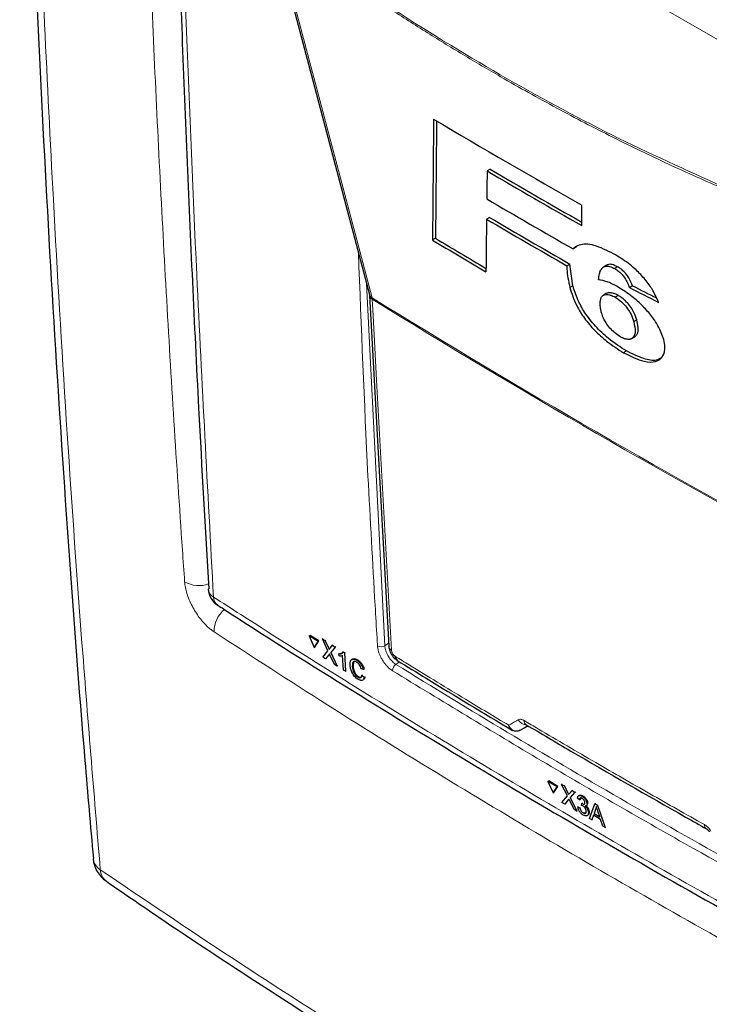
# Paper-space layout 'Blatt2' of a CAD drawing. Header units: millimetres. Extents: x 5 to 418, y 2 to 292.
# Tile 4 of 84: x 78 to 105, y 133 to 171. Entities that reach past the tile are written whole.
import ezdxf

# ---------------------------------------------------------------- set-up
doc = ezdxf.new("R2010")
doc.units = ezdxf.units.MM

psp = doc.layouts.new('Blatt2')

# ---------------------------------------------------------------- linework, layer by layer
at = {"color": 7, "linetype": 'Continuous', "lineweight": 25}
for p, q in [((87.515, 174.888), (91.32, 160.494)), ((96.04, 165.386), (95.923, 165.318)), ((99.628, 163.181), (99.626, 163.981)), ((96.016, 163.505), (95.899, 163.437)), ((93.906, 162.687), (93.789, 162.62)), ((99.403, 162.337), (99.286, 162.27)), ((99.041, 161.612), (99.158, 161.679)), ((99.278, 160.83), (99.158, 161.679)), ((100.593, 161.633), (100.476, 161.565)), ((100.63, 161.652), (100.513, 161.584)), ((101.024, 161.571), (100.907, 161.503)), ((99.278, 160.83), (99.16, 160.763)), ((100.583, 160.529), (100.467, 160.461)), ((101.602, 160.83), (101.484, 160.762)), ((91.325, 160.456), (92.078, 146.742)), ((101.046, 160.45), (100.929, 160.383)), ((101.773, 159.493), (101.656, 159.425)), ((101.576, 158.768), (101.693, 158.835)), ((101.584, 158.772), (101.576, 158.768)), ((101.701, 158.84), (101.584, 158.772)), ((101.373, 158.281), (101.255, 158.214)), ((85.024, 148.977), (85.024, 148.966)), ((88.971, 147.144), (89, 147.162)), ((88.971, 147.144), (89.165, 146.689)), ((89.316, 146.929), (88.971, 147.144)), ((89.345, 146.946), (89, 147.162)), ((89.165, 146.689), (89.316, 146.929)), ((89.165, 146.689), (89.194, 146.707)), ((89.194, 146.707), (89.345, 146.946)), ((89.316, 146.929), (89.345, 146.946)), ((89.483, 147.021), (89.512, 147.039)), ((89.702, 146.562), (89.483, 147.021)), ((89.483, 147.021), (89.589, 146.955)), ((89.512, 147.039), (89.517, 147.036)), ((89.589, 146.955), (89.618, 146.973)), ((89.589, 146.955), (89.709, 146.703)), ((89.782, 146.657), (89.88, 146.773)), ((89.987, 146.706), (89.809, 146.494)), ((89.88, 146.773), (89.908, 146.791)), ((89.88, 146.773), (89.987, 146.706)), ((89.987, 146.706), (90.015, 146.723)), ((89.495, 146.316), (89.702, 146.562)), ((89.603, 146.249), (89.495, 146.316)), ((89.735, 146.406), (89.603, 146.249)), ((89.958, 146.027), (89.79, 146.378)), ((89.809, 146.494), (89.838, 146.511)), ((89.809, 146.494), (90.064, 145.961)), ((90.131, 146.442), (90.159, 146.459)), ((90.136, 146.356), (90.131, 146.442)), ((90.16, 146.46), (90.251, 146.476)), ((90.308, 145.808), (90.274, 146.373)), ((90.292, 146.515), (90.32, 146.532)), ((90.292, 146.515), (90.344, 146.483)), ((90.344, 146.483), (90.372, 146.5)), ((90.344, 146.483), (90.388, 145.758)), ((89.603, 146.249), (89.632, 146.266)), ((90.064, 145.961), (89.958, 146.027)), ((90.064, 145.961), (90.092, 145.978)), ((90.654, 145.946), (90.682, 145.963)), ((90.704, 146.117), (90.683, 145.964)), ((90.831, 146.188), (90.86, 146.205)), ((90.388, 145.758), (90.308, 145.808)), ((90.388, 145.758), (90.416, 145.775)), ((90.865, 145.531), (90.894, 145.549)), ((91.085, 145.826), (90.998, 145.859)), ((91.029, 145.603), (91.058, 145.621)), ((91.029, 145.603), (91.119, 145.525)), ((91.085, 145.826), (91.114, 145.844)), ((91.119, 145.525), (91.148, 145.542)), ((97.19, 143.444), (97.524, 143.627)), ((97.451, 143.67), (97.451, 143.669)), ((97.19, 143.444), (97.182, 143.439)), ((98.303, 141.45), (98.332, 141.469)), ((98.661, 141.242), (98.303, 141.45)), ((98.303, 141.45), (98.503, 141)), ((98.689, 141.26), (98.332, 141.469)), ((98.835, 141.338), (98.863, 141.357)), ((99.061, 140.883), (98.835, 141.338)), ((98.835, 141.338), (98.945, 141.274)), ((98.945, 141.274), (98.973, 141.292)), ((98.945, 141.274), (99.069, 141.025)), ((98.503, 141), (98.661, 141.242)), ((98.503, 141), (98.531, 141.018)), ((98.531, 141.018), (98.689, 141.26)), ((98.661, 141.242), (98.689, 141.26)), ((99.145, 140.98), (99.246, 141.098)), ((99.358, 141.033), (99.172, 140.818)), ((99.246, 141.098), (99.274, 141.116)), ((99.246, 141.098), (99.358, 141.033)), ((99.358, 141.033), (99.385, 141.051)), ((99.528, 140.908), (99.497, 140.888)), ((99.634, 140.872), (99.662, 140.89)), ((98.845, 140.633), (99.061, 140.883)), ((98.956, 140.568), (98.845, 140.633)), ((99.095, 140.728), (98.956, 140.568)), ((98.956, 140.568), (98.984, 140.586)), ((99.324, 140.353), (99.151, 140.701)), ((99.172, 140.818), (99.199, 140.835)), ((99.172, 140.818), (99.434, 140.289)), ((99.54, 140.739), (99.456, 140.797)), ((99.54, 140.739), (99.568, 140.757)), ((99.617, 140.515), (99.62, 140.593)), ((99.62, 140.593), (99.647, 140.611)), ((99.632, 140.586), (99.659, 140.603)), ((99.796, 140.496), (99.827, 140.516)), ((99.83, 140.58), (99.857, 140.598)), ((99.923, 140.005), (100.136, 140.579)), ((100.136, 140.579), (100.164, 140.597)), ((100.136, 140.579), (100.239, 140.519)), ((100.239, 140.519), (100.267, 140.537)), ((100.239, 140.519), (100.54, 139.645)), ((99.434, 140.289), (99.324, 140.353)), ((99.434, 140.289), (99.461, 140.307)), ((99.469, 140.458), (99.496, 140.475)), ((99.469, 140.458), (99.551, 140.419)), ((99.551, 140.419), (99.578, 140.436)), ((99.68, 140.218), (99.707, 140.235)), ((99.833, 140.114), (99.864, 140.134)), ((99.882, 140.239), (99.909, 140.256)), ((100.08, 140.128), (100.02, 139.948)), ((100.356, 139.967), (100.08, 140.128)), ((100.157, 140.358), (100.102, 140.196)), ((100.102, 140.196), (100.13, 140.213)), ((100.102, 140.196), (100.323, 140.067)), ((100.157, 140.358), (100.184, 140.376)), ((100.323, 140.067), (100.249, 140.294)), ((100.02, 139.948), (99.923, 140.005)), ((100.02, 139.948), (100.047, 139.966)), ((100.443, 139.701), (100.356, 139.967)), ((100.54, 139.645), (100.443, 139.701)), ((100.54, 139.645), (100.568, 139.663))]:
    psp.add_line(p, q, dxfattribs=at)
at = {"color": 7, "linetype": 'Continuous', "lineweight": 18}
for p, q in [((105.022, 170.406), (99.611, 173.529)), ((91.206, 160.924), (91.922, 146.757)), ((91.432, 160.3), (91.424, 160.359)), ((89.709, 146.703), (89.738, 146.721)), ((91.922, 146.757), (92.072, 146.855)), ((89.735, 146.406), (89.764, 146.423)), ((92.503, 146.125), (92.355, 146.027)), ((99.069, 141.025), (99.096, 141.043)), ((99.095, 140.728), (99.122, 140.746))]:
    psp.add_line(p, q, dxfattribs=at)
at = {"color": 7, "linetype": 'Continuous', "lineweight": 18, "flags": 128}
for points in [[(87.619, 174.753), (87.763, 174.208), (88.339, 172.029), (90.643, 163.312), (91.424, 160.359)], [(91.432, 160.3), (91.467, 159.669), (91.605, 157.144), (92.185, 146.587)]]:
    psp.add_lwpolyline(points, dxfattribs=at)
at = {"color": 7, "linetype": 'Continuous', "lineweight": 25}
for centre, radius, start, end in [((265.73, 456.794), 336.645, 239.29483, 240.43502), ((266.616, 456.956), 337.919, 239.6599, 240.38507), ((266.616, 456.821), 337.684, 239.6597, 240.3623), ((266.205, 454.335), 336.399, 239.58663, 240.25149), ((265.908, 452.444), 335.303, 239.53375, 240.15463), ((265.947, 452.377), 335.147, 239.53353, 240.1547), ((262.767, 443.508), 327.799, 238.96951, 239.39441), ((262.766, 443.374), 327.565, 238.969, 239.37068), ((85.823, 149.012), 0.8, 183.291, 237.1402), ((92.525, 146.34), 0.195, 178.7918, 234.4647), ((81.716, 138.538), 1.2, 184.9462, 235.6278)]:
    psp.add_arc(centre, radius, start, end, dxfattribs=at)
at = {"color": 7, "linetype": 'Continuous', "lineweight": 18}
for centre, radius, start, end in [((91.538, 160.555), 0.226, 195.6341, 239.7966), ((91.525, 160.479), 0.202, 186.0619, 242.4964), ((267.382, 444.722), 334.4, 238.25156, 241.75381), ((267.385, 444.652), 334.388, 238.25137, 241.754), ((84.659, 150.259), 1.15, 240.8702, 288.8676), ((85.423, 149.012), 0.401, 186.5592, 240.6653), ((85.622, 148.66), 0.396, 179.6975, 234.3198), ((86.411, 147.295), 1.163, 130.5066, 179.6676), ((91.775, 147.007), 0.29, 241.8654, 300.6211), ((92.279, 146.766), 0.202, 186.7627, 242.4398), ((92.52, 145.779), 0.298, 123.6038, 179.3326), ((97.494, 144.065), 0.409, 209.8641, 265.9262), ((97.562, 143.827), 0.192, 178.4114, 235.0292), ((104.607, 139.755), 0.189, 177.8387, 236.1943), ((81.113, 138.51), 0.597, 186.7345, 238.6358), ((81.391, 138.02), 0.589, 181.9203, 233.2456)]:
    psp.add_arc(centre, radius, start, end, dxfattribs=at)
at = {"color": 7, "linetype": 'Continuous', "lineweight": 25}
for centre, major_axis, ratio, start_param, end_param in [((3124.662, 10137.988), (2956.599, 10286.876), 0.064859, 2.910951, 2.91282), ((3123.398, 10133.516), (2955.251, 10282.188), 0.064859, 2.911007, 2.912822), ((2981.17, 9598.535), (2811.933, 9751.768), 0.066363, 2.903727, 2.904168), ((3171.974, 10309.799), (3002.327, 10464.008), 0.064047, 2.912272, 2.913078), ((355.033, 306.35), (357.45, 17.577), 0.541565, 3.89758, 3.902097), ((355.031, 306.351), (357.284, 17.569), 0.541565, 3.897586, 3.901303)]:
    psp.add_ellipse(centre, major_axis=major_axis, ratio=ratio, start_param=start_param, end_param=end_param, dxfattribs=at)
at = {"color": 7, "linetype": 'Continuous', "lineweight": 18}
psp.add_ellipse((366.395, 291.748), major_axis=(354.058, 199.422), ratio=0.010893, start_param=2.427244, end_param=2.428475, dxfattribs=at)
at = {"color": 7, "linetype": 'Continuous', "lineweight": 25}
for points, knots in [([(77.65, 192.292), (77.7, 190.064), (77.816, 184.886), (78.101, 176.823), (78.489, 168.095), (78.965, 159.425), (79.533, 150.818), (80.054, 143.822), (80.417, 139.719), (80.531, 138.442)], [0, 0, 0, 0, 0.121678, 0.282779, 0.443883, 0.604989, 0.766097, 0.927207, 1, 1, 1, 1]), ([(83.459, 188.381), (83.475, 187.566), (83.559, 183.391), (83.793, 175.911), (84.169, 165.944), (84.581, 156.964), (84.903, 151.33), (85.038, 148.976)], [0, 0, 0, 0, 0.0612246, 0.3135931, 0.5660969, 0.8186987, 1, 1, 1, 1]), ([(100.868, 162.079), (100.606, 162.21), (100.08, 162.471), (99.554, 162.475), (99.359, 162.325), (99.286, 162.27)], [0, 0, 0, 0, 0.383777, 0.771157, 1, 1, 1, 1]), ([(102.626, 160.182), (102.548, 160.358), (102.412, 160.666), (102.07, 161.131), (101.653, 161.55), (101.239, 161.861), (100.967, 162.021), (100.868, 162.079)], [0, 0, 0, 0, 0.242898, 0.423748, 0.604567, 0.855851, 1, 1, 1, 1]), ([(99.041, 161.612), (99.04, 161.568), (99.037, 161.316), (99.104, 161.013), (99.16, 160.763)], [0, 0, 0, 0, 0.171728, 1, 1, 1, 1]), ([(100.281, 161.063), (100.283, 161.09), (100.287, 161.146), (100.297, 161.227), (100.313, 161.303), (100.331, 161.362), (100.353, 161.419), (100.375, 161.462), (100.402, 161.499), (100.425, 161.525), (100.45, 161.549), (100.48, 161.568), (100.502, 161.579), (100.513, 161.584)], [0, 0, 0, 0, 0.121107, 0.242314, 0.364072, 0.486109, 0.549168, 0.675657, 0.739152, 0.803927, 0.868831, 0.934316, 1, 1, 1, 1]), ([(100.513, 161.584), (100.538, 161.591), (100.603, 161.61), (100.736, 161.59), (100.855, 161.53), (100.907, 161.503)], [0, 0, 0, 0, 0.251222, 0.672178, 1, 1, 1, 1]), ([(100.63, 161.652), (100.62, 161.647), (100.607, 161.642), (100.596, 161.634), (100.594, 161.632)], [0, 0, 0, 0, 0.809, 1, 1, 1, 1]), ([(101.024, 161.571), (100.984, 161.592), (100.88, 161.646), (100.739, 161.68), (100.665, 161.66), (100.63, 161.652)], [0, 0, 0, 0, 0.251252, 0.656068, 1, 1, 1, 1]), ([(100.907, 161.503), (100.964, 161.468), (101.063, 161.406), (101.205, 161.27), (101.326, 161.115), (101.418, 160.94), (101.462, 160.822), (101.484, 160.762)], [0, 0, 0, 0, 0.21818, 0.380649, 0.543719, 0.767467, 1, 1, 1, 1]), ([(101.602, 160.83), (101.567, 160.921), (101.516, 161.057), (101.392, 161.256), (101.269, 161.392), (101.142, 161.5), (101.062, 161.548), (101.024, 161.571)], [0, 0, 0, 0, 0.348571, 0.519746, 0.692402, 0.85082, 1, 1, 1, 1]), ([(100.991, 160.809), (100.926, 160.844), (100.796, 160.914), (100.548, 161.018), (100.388, 161.045), (100.281, 161.063)], [0, 0, 0, 0, 0.2505674, 0.5016458, 1, 1, 1, 1]), ([(99.16, 160.763), (99.231, 160.533), (99.347, 160.157), (99.714, 159.559), (100.125, 159.074), (100.657, 158.589), (101.035, 158.352), (101.255, 158.214)], [0, 0, 0, 0, 0.257779, 0.422516, 0.58704, 0.758554, 1, 1, 1, 1]), ([(101.373, 158.281), (101.135, 158.431), (100.726, 158.689), (100.148, 159.237), (99.725, 159.775), (99.43, 160.329), (99.331, 160.653), (99.278, 160.83)], [0, 0, 0, 0, 0.259387, 0.4452727, 0.6320873, 0.7982042, 1, 1, 1, 1]), ([(101.046, 160.45), (101.025, 160.462), (100.981, 160.484), (100.917, 160.513), (100.857, 160.533), (100.799, 160.547), (100.727, 160.557), (100.663, 160.556), (100.611, 160.543), (100.592, 160.532), (100.584, 160.528)], [0, 0, 0, 0, 0.113179, 0.226864, 0.343369, 0.460975, 0.57423, 0.804245, 0.921449, 1, 1, 1, 1]), ([(102.828, 158.724), (102.768, 158.9), (102.664, 159.203), (102.332, 159.684), (101.956, 160.098), (101.493, 160.502), (101.167, 160.701), (100.991, 160.809)], [0, 0, 0, 0, 0.23354, 0.40172, 0.569433, 0.767661, 1, 1, 1, 1]), ([(91.32, 160.491), (91.321, 160.485), (91.324, 160.476), (91.325, 160.454), (91.325, 160.447)], [0, 0, 0, 0, 0.667156, 1, 1, 1, 1]), ([(100.386, 159.815), (100.376, 159.856), (100.356, 159.939), (100.342, 160.054), (100.34, 160.162), (100.348, 160.246), (100.362, 160.308), (100.376, 160.353), (100.397, 160.393), (100.421, 160.426), (100.458, 160.459), (100.504, 160.48), (100.559, 160.488), (100.619, 160.489), (100.685, 160.48), (100.752, 160.462), (100.811, 160.441), (100.869, 160.414), (100.914, 160.39), (100.929, 160.383)], [0, 0, 0, 0, 0.0874543, 0.1754769, 0.2655412, 0.3562736, 0.4044299, 0.4527439, 0.5017099, 0.5509849, 0.5914833, 0.6738938, 0.7159897, 0.7564865, 0.8385243, 0.8801585, 0.9097839, 0.9697322, 1, 1, 1, 1]), ([(100.929, 160.383), (101.013, 160.327), (101.169, 160.225), (101.38, 159.995), (101.542, 159.748), (101.617, 159.561), (101.648, 159.451), (101.656, 159.425)], [0, 0, 0, 0, 0.246637, 0.457636, 0.653162, 0.917268, 1, 1, 1, 1]), ([(101.773, 159.493), (101.743, 159.588), (101.694, 159.745), (101.549, 159.994), (101.38, 160.193), (101.204, 160.353), (101.095, 160.42), (101.046, 160.45)], [0, 0, 0, 0, 0.2943881, 0.4830732, 0.6732603, 0.8544557, 1, 1, 1, 1]), ([(101.131, 158.838), (101.056, 158.886), (100.917, 158.975), (100.72, 159.173), (100.554, 159.394), (100.446, 159.615), (100.405, 159.752), (100.386, 159.815)], [0, 0, 0, 0, 0.218996, 0.400885, 0.582992, 0.807534, 1, 1, 1, 1]), ([(101.656, 159.425), (101.685, 159.285), (101.729, 159.075), (101.683, 158.868), (101.618, 158.805), (101.584, 158.772)], [0, 0, 0, 0, 0.492083, 0.740099, 1, 1, 1, 1]), ([(101.701, 158.84), (101.733, 158.87), (101.819, 158.952), (101.843, 159.182), (101.794, 159.397), (101.773, 159.493)], [0, 0, 0, 0, 0.2451775, 0.6633258, 1, 1, 1, 1]), ([(101.566, 158.762), (101.553, 158.755), (101.533, 158.746), (101.498, 158.737), (101.463, 158.733), (101.418, 158.733), (101.37, 158.739), (101.32, 158.752), (101.272, 158.77), (101.227, 158.788), (101.18, 158.811), (101.147, 158.829), (101.131, 158.838)], [0, 0, 0, 0, 0.133157, 0.200066, 0.309357, 0.419353, 0.532077, 0.646174, 0.733647, 0.821409, 0.910464, 1, 1, 1, 1]), ([(101.255, 158.214), (101.535, 158.077), (102.014, 157.843), (102.542, 157.833), (102.814, 158.044), (102.904, 158.364), (102.849, 158.624), (102.828, 158.724)], [0, 0, 0, 0, 0.292301, 0.501145, 0.710004, 0.88957, 1, 1, 1, 1]), ([(102.726, 158.011), (102.666, 157.973), (102.504, 157.871), (102.027, 157.959), (101.601, 158.169), (101.373, 158.281)], [0, 0, 0, 0, 0.214344, 0.578658, 1, 1, 1, 1]), ([(85.393, 148.343), (85.467, 148.294), (87.089, 147.229), (90.345, 145.188), (95.162, 142.227), (100.074, 139.322), (105.063, 136.466), (110.142, 133.662), (114.489, 131.326), (117.179, 129.944), (118.115, 129.462)], [0, 0, 0, 0, 0.007316, 0.159791, 0.31208, 0.464128, 0.615833, 0.767297, 0.919011, 1, 1, 1, 1]), ([(89.709, 146.703), (89.717, 146.686), (89.728, 146.663), (89.741, 146.633), (89.744, 146.62), (89.746, 146.614)], [0, 0, 0, 0, 0.561277, 0.781763, 1, 1, 1, 1]), ([(92.085, 146.741), (92.086, 146.709), (92.087, 146.613), (92.157, 146.449), (92.268, 146.282), (92.373, 146.214), (92.416, 146.187)], [0, 0, 0, 0, 0.14525, 0.435418, 0.773588, 1, 1, 1, 1]), ([(89.762, 146.438), (89.757, 146.432), (89.748, 146.421), (89.739, 146.411), (89.735, 146.406)], [0, 0, 0, 0, 0.5600016, 1, 1, 1, 1]), ([(89.746, 146.614), (89.753, 146.622), (89.765, 146.636), (89.777, 146.651), (89.782, 146.657)], [0, 0, 0, 0, 0.56, 1, 1, 1, 1]), ([(89.79, 146.378), (89.785, 146.389), (89.775, 146.409), (89.766, 146.429), (89.762, 146.438)], [0, 0, 0, 0, 0.56, 1, 1, 1, 1]), ([(90.131, 146.442), (90.168, 146.443), (90.235, 146.445), (90.275, 146.494), (90.292, 146.515)], [0, 0, 0, 0, 0.560427, 1, 1, 1, 1]), ([(90.274, 146.373), (90.25, 146.365), (90.209, 146.349), (90.158, 146.354), (90.136, 146.356)], [0, 0, 0, 0, 0.559686, 1, 1, 1, 1]), ([(90.566, 146.001), (90.566, 146.051), (90.566, 146.151), (90.628, 146.236), (90.726, 146.242), (90.796, 146.206), (90.831, 146.188)], [0, 0, 0, 0, 0.280492, 0.55957, 0.779615, 1, 1, 1, 1]), ([(90.879, 145.442), (90.832, 145.476), (90.738, 145.542), (90.632, 145.714), (90.581, 145.87), (90.571, 145.957), (90.566, 146.001)], [0, 0, 0, 0, 0.279955, 0.558088, 0.778912, 1, 1, 1, 1]), ([(90.642, 146.206), (90.65, 146.221), (90.674, 146.261), (90.757, 146.258), (90.826, 146.223), (90.86, 146.205)], [0, 0, 0, 0, 0.222773, 0.611088, 1, 1, 1, 1]), ([(90.832, 146.107), (90.81, 146.119), (90.766, 146.143), (90.71, 146.14), (90.654, 146.089), (90.654, 146.005), (90.654, 145.946)], [0, 0, 0, 0, 0.187223, 0.373906, 0.560736, 1, 1, 1, 1]), ([(90.654, 145.946), (90.658, 145.906), (90.666, 145.826), (90.709, 145.699), (90.785, 145.591), (90.839, 145.551), (90.865, 145.531)], [0, 0, 0, 0, 0.281245, 0.560716, 0.780138, 1, 1, 1, 1]), ([(90.683, 145.964), (90.687, 145.924), (90.696, 145.844), (90.738, 145.717), (90.815, 145.609), (90.868, 145.569), (90.895, 145.549)], [0, 0, 0, 0, 0.281245, 0.560716, 0.780138, 1, 1, 1, 1]), ([(90.831, 146.188), (90.862, 146.166), (90.923, 146.122), (91.001, 146.023), (91.056, 145.92), (91.075, 145.858), (91.085, 145.826)], [0, 0, 0, 0, 0.280081, 0.559449, 0.779549, 1, 1, 1, 1]), ([(90.998, 145.859), (90.99, 145.886), (90.973, 145.94), (90.931, 146.016), (90.881, 146.073), (90.848, 146.095), (90.832, 146.107)], [0, 0, 0, 0, 0.280553, 0.559739, 0.779654, 1, 1, 1, 1]), ([(90.86, 146.205), (90.891, 146.184), (90.953, 146.14), (91.031, 146.041), (91.085, 145.938), (91.104, 145.875), (91.114, 145.844)], [0, 0, 0, 0, 0.280081, 0.559449, 0.779549, 1, 1, 1, 1]), ([(92.412, 146.181), (92.789, 145.949), (94.276, 145.031), (95.785, 144.125), (96.912, 143.449)], [0, 0, 0, 0, 0.253249, 1, 1, 1, 1]), ([(90.865, 145.531), (90.889, 145.519), (90.937, 145.494), (91.006, 145.51), (91.02, 145.568), (91.029, 145.603)], [0, 0, 0, 0, 0.280711, 0.560905, 1, 1, 1, 1]), ([(91.119, 145.525), (91.111, 145.494), (91.095, 145.433), (91.034, 145.393), (90.957, 145.399), (90.905, 145.428), (90.879, 145.442)], [0, 0, 0, 0, 0.2802563, 0.5595462, 0.7795894, 1, 1, 1, 1]), ([(90.895, 145.549), (90.919, 145.536), (90.965, 145.511), (90.997, 145.525), (91.013, 145.531)], [0, 0, 0, 0, 0.52957, 1, 1, 1, 1]), ([(91.148, 145.542), (91.143, 145.508), (91.137, 145.471), (91.114, 145.457), (91.113, 145.456)], [0, 0, 0, 0, 0.942519, 1, 1, 1, 1]), ([(97.182, 143.439), (97.174, 143.435), (97.149, 143.424), (97.105, 143.412), (97.049, 143.41), (96.991, 143.42), (96.935, 143.444), (96.882, 143.481), (96.841, 143.524), (96.811, 143.565), (96.792, 143.598), (96.779, 143.625), (96.772, 143.641), (96.77, 143.647), (96.769, 143.648)], [0, 0, 0, 0, 0.049942, 0.16027, 0.274188, 0.392776, 0.515459, 0.638771, 0.766204, 0.838801, 0.912155, 0.965686, 0.995288, 1, 1, 1, 1]), ([(96.912, 143.449), (96.912, 143.449), (96.875, 143.461), (96.83, 143.518), (96.792, 143.586), (96.777, 143.625), (96.771, 143.641), (96.77, 143.647), (96.769, 143.648)], [0, 0, 0, 0, 0.0077531, 0.520425, 0.819667, 0.9295577, 0.9903299, 1, 1, 1, 1]), ([(97.451, 143.669), (98.032, 143.326), (100.087, 142.112), (102.443, 140.758), (104.228, 139.753), (104.501, 139.599)], [0, 0, 0, 0, 0.250003, 0.885128, 1, 1, 1, 1]), ([(99.069, 141.025), (99.077, 141.008), (99.088, 140.985), (99.102, 140.955), (99.105, 140.942), (99.106, 140.936)], [0, 0, 0, 0, 0.561277, 0.781763, 1, 1, 1, 1]), ([(99.106, 140.936), (99.114, 140.944), (99.126, 140.959), (99.139, 140.974), (99.145, 140.98)], [0, 0, 0, 0, 0.56, 1, 1, 1, 1]), ([(99.456, 140.797), (99.461, 140.821), (99.47, 140.87), (99.515, 140.904), (99.574, 140.903), (99.614, 140.882), (99.634, 140.872)], [0, 0, 0, 0, 0.280253, 0.559523, 0.779592, 1, 1, 1, 1]), ([(99.532, 140.904), (99.538, 140.909), (99.555, 140.926), (99.603, 140.92), (99.643, 140.9), (99.663, 140.89)], [0, 0, 0, 0, 0.2012, 0.600294, 1, 1, 1, 1]), ([(99.663, 140.89), (99.689, 140.873), (99.74, 140.837), (99.805, 140.756), (99.847, 140.671), (99.854, 140.623), (99.858, 140.599)], [0, 0, 0, 0, 0.280184, 0.559855, 0.78, 1, 1, 1, 1]), ([(99.122, 140.76), (99.117, 140.754), (99.108, 140.744), (99.099, 140.733), (99.095, 140.728)], [0, 0, 0, 0, 0.560002, 1, 1, 1, 1]), ([(99.151, 140.701), (99.146, 140.712), (99.136, 140.732), (99.126, 140.751), (99.122, 140.76)], [0, 0, 0, 0, 0.56, 1, 1, 1, 1]), ([(99.642, 140.787), (99.627, 140.794), (99.597, 140.809), (99.562, 140.801), (99.545, 140.774), (99.541, 140.751), (99.54, 140.739)], [0, 0, 0, 0, 0.280001, 0.559131, 0.77932, 1, 1, 1, 1]), ([(99.594, 140.815), (99.593, 140.815), (99.583, 140.813), (99.574, 140.791), (99.57, 140.769), (99.568, 140.757)], [0, 0, 0, 0, 0.054992, 0.52697, 1, 1, 1, 1]), ([(99.67, 140.493), (99.659, 140.499), (99.641, 140.508), (99.624, 140.513), (99.617, 140.515)], [0, 0, 0, 0, 0.5597721, 1, 1, 1, 1]), ([(99.62, 140.593), (99.622, 140.592), (99.626, 140.589), (99.63, 140.587), (99.632, 140.586)], [0, 0, 0, 0, 0.5600031, 1, 1, 1, 1]), ([(99.632, 140.586), (99.648, 140.578), (99.681, 140.562), (99.722, 140.56), (99.746, 140.584), (99.747, 140.612), (99.747, 140.626)], [0, 0, 0, 0, 0.2806803, 0.5609514, 0.7800568, 1, 1, 1, 1]), ([(99.634, 140.872), (99.66, 140.854), (99.712, 140.818), (99.777, 140.737), (99.818, 140.652), (99.826, 140.604), (99.83, 140.58)], [0, 0, 0, 0, 0.280184, 0.559855, 0.78, 1, 1, 1, 1]), ([(99.747, 140.626), (99.744, 140.643), (99.739, 140.676), (99.71, 140.727), (99.676, 140.765), (99.653, 140.78), (99.642, 140.787)], [0, 0, 0, 0, 0.27946, 0.558952, 0.779255, 1, 1, 1, 1]), ([(99.83, 140.58), (99.829, 140.564), (99.828, 140.531), (99.803, 140.492), (99.77, 140.49), (99.75, 140.488)], [0, 0, 0, 0, 0.280496, 0.561003, 1, 1, 1, 1]), ([(99.682, 140.136), (99.654, 140.155), (99.597, 140.194), (99.528, 140.286), (99.484, 140.378), (99.474, 140.431), (99.469, 140.458)], [0, 0, 0, 0, 0.279911, 0.559249, 0.779476, 1, 1, 1, 1]), ([(99.551, 140.419), (99.556, 140.397), (99.567, 140.355), (99.597, 140.292), (99.639, 140.245), (99.666, 140.227), (99.68, 140.218)], [0, 0, 0, 0, 0.280881, 0.560073, 0.779653, 1, 1, 1, 1]), ([(99.799, 140.288), (99.796, 140.309), (99.79, 140.351), (99.755, 140.416), (99.712, 140.465), (99.684, 140.484), (99.67, 140.493)], [0, 0, 0, 0, 0.279747, 0.559171, 0.779444, 1, 1, 1, 1]), ([(99.68, 140.218), (99.699, 140.209), (99.737, 140.19), (99.778, 140.205), (99.799, 140.239), (99.799, 140.272), (99.799, 140.288)], [0, 0, 0, 0, 0.279883, 0.558993, 0.779319, 1, 1, 1, 1]), ([(99.882, 140.239), (99.88, 140.206), (99.877, 140.142), (99.823, 140.101), (99.754, 140.099), (99.706, 140.124), (99.682, 140.136)], [0, 0, 0, 0, 0.279401, 0.559064, 0.779378, 1, 1, 1, 1]), ([(99.708, 140.236), (99.728, 140.226), (99.763, 140.209), (99.786, 140.221), (99.797, 140.226)], [0, 0, 0, 0, 0.556828, 1, 1, 1, 1]), ([(99.75, 140.488), (99.77, 140.47), (99.81, 140.433), (99.853, 140.361), (99.876, 140.294), (99.88, 140.257), (99.882, 140.239)], [0, 0, 0, 0, 0.279807, 0.559185, 0.779408, 1, 1, 1, 1]), ([(99.801, 140.483), (99.813, 140.472), (99.845, 140.441), (99.881, 140.379), (99.905, 140.313), (99.909, 140.276), (99.91, 140.257)], [0, 0, 0, 0, 0.18872, 0.503433, 0.751509, 1, 1, 1, 1]), ([(99.91, 140.257), (99.91, 140.223), (99.909, 140.168), (99.875, 140.148), (99.862, 140.14)], [0, 0, 0, 0, 0.606083, 1, 1, 1, 1]), ([(100.193, 140.466), (100.188, 140.444), (100.18, 140.404), (100.164, 140.372), (100.157, 140.358)], [0, 0, 0, 0, 0.559915, 1, 1, 1, 1]), ([(100.249, 140.294), (100.239, 140.326), (100.22, 140.383), (100.201, 140.441), (100.193, 140.466)], [0, 0, 0, 0, 0.560002, 1, 1, 1, 1]), ([(104.503, 139.598), (104.503, 139.598), (104.506, 139.597), (104.527, 139.582), (104.555, 139.556), (104.585, 139.521), (104.602, 139.495), (104.609, 139.485)], [0, 0, 0, 0, 0.088719, 0.325385, 0.55699, 0.815514, 1, 1, 1, 1]), ([(81.038, 137.547), (81.784, 137.035), (83.999, 135.514), (87.79, 133.033), (92.407, 130.099), (97.135, 127.207), (101.966, 124.355), (106.89, 121.551), (111.893, 118.801), (116.971, 116.112), (121.681, 113.697), (124.736, 112.202), (126.043, 111.563)], [0, 0, 0, 0, 0.054674, 0.16221, 0.270008, 0.378124, 0.486611, 0.595291, 0.703686, 0.811713, 0.919433, 1, 1, 1, 1])]:
    psp.add_open_spline(points, degree=3, knots=knots, dxfattribs=at)
at = {"color": 7, "linetype": 'Continuous', "lineweight": 18}
for points, knots in [([(77.926, 191.827), (77.926, 191.827), (78.027, 187.176), (78.301, 177.919), (78.988, 162.965), (79.833, 149.664), (80.553, 141.005), (80.802, 138)], [0, 0, 0, 0, 0, 0.253986, 0.507972, 0.829241, 1, 1, 1, 1]), ([(84.099, 149.255), (84.07, 149.672), (83.923, 151.762), (83.564, 157.208), (83.089, 165.637), (82.59, 176.748), (82.381, 184.546), (82.264, 188.912)], [0, 0, 0, 0, 0.032069, 0.160348, 0.416932, 0.673516, 1, 1, 1, 1]), ([(83.65, 188.067), (83.66, 187.639), (83.71, 185.494), (83.947, 176.505), (84.409, 163.759), (84.999, 152.85), (85.226, 148.662)], [0, 0, 0, 0, 0.032288, 0.161438, 0.678067, 1, 1, 1, 1]), ([(87.619, 174.827), (89.081, 173.796), (92.012, 171.731), (96.417, 169.048), (100.812, 166.655), (103.711, 165.351), (105.164, 164.698)], [0, 0, 0, 0, 0.250822, 0.502682, 0.750834, 1, 1, 1, 1]), ([(105.183, 164.614), (104.46, 164.931), (103.013, 165.567), (100.832, 166.627), (98.643, 167.766), (96.688, 168.857), (94.971, 169.868), (93.495, 170.774), (92.019, 171.717), (90.544, 172.697), (89.077, 173.706), (88.103, 174.405), (87.619, 174.753)], [0, 0, 0, 0, 0.124016, 0.248154, 0.372669, 0.497311, 0.581158, 0.665006, 0.748892, 0.832895, 0.916936, 1, 1, 1, 1]), ([(91.638, 146.751), (91.631, 146.856), (91.6, 147.382), (91.472, 149.593), (91.187, 154.586), (91.004, 159.207), (90.889, 162.125)], [0, 0, 0, 0, 0.020653, 0.103267, 0.433722, 1, 1, 1, 1]), ([(85.248, 147.301), (85.209, 147.329), (85.13, 147.383), (84.992, 147.501), (84.836, 147.657), (84.671, 147.857), (84.518, 148.08), (84.384, 148.314), (84.271, 148.558), (84.185, 148.798), (84.123, 149.036), (84.107, 149.181), (84.099, 149.255)], [0, 0, 0, 0, 0.070622, 0.142127, 0.247704, 0.356331, 0.461986, 0.570712, 0.676511, 0.785395, 0.891162, 1, 1, 1, 1]), ([(85.226, 148.662), (85.581, 148.434), (87.355, 147.291), (90.588, 145.252), (94.974, 142.569), (99.438, 139.922), (103.977, 137.312), (108.575, 134.751), (113.222, 132.235), (116.366, 130.597), (117.939, 129.778)], [0, 0, 0, 0, 0.034565, 0.172831, 0.311096, 0.449399, 0.587812, 0.726262, 0.863113, 1, 1, 1, 1]), ([(118.41, 128.157), (118.011, 128.361), (116.013, 129.378), (112.455, 131.235), (107.782, 133.758), (103.184, 136.329), (98.66, 138.948), (94.158, 141.649), (89.675, 144.428), (86.724, 146.343), (85.248, 147.301)], [0, 0, 0, 0, 0.034094, 0.170476, 0.306858, 0.443279, 0.579821, 0.716403, 0.858179, 1, 1, 1, 1]), ([(92.221, 145.782), (92.191, 145.803), (92.129, 145.844), (92.038, 145.927), (91.951, 146.023), (91.871, 146.13), (91.799, 146.246), (91.738, 146.365), (91.69, 146.487), (91.661, 146.592), (91.644, 146.681), (91.64, 146.728), (91.638, 146.751)], [0, 0, 0, 0, 0.105956, 0.2149835, 0.3209313, 0.4299487, 0.5359127, 0.6449484, 0.7509249, 0.8599763, 0.929565, 1, 1, 1, 1]), ([(91.922, 146.757), (91.924, 146.74), (91.927, 146.704), (91.939, 146.638), (91.96, 146.559), (91.995, 146.468), (92.04, 146.377), (92.093, 146.291), (92.153, 146.21), (92.217, 146.138), (92.285, 146.075), (92.331, 146.043), (92.355, 146.027)], [0, 0, 0, 0, 0.0696, 0.140046, 0.246042, 0.355111, 0.461084, 0.570126, 0.676065, 0.785072, 0.891, 1, 1, 1, 1]), ([(92.185, 146.587), (92.187, 146.568), (92.192, 146.53), (92.219, 146.468), (92.255, 146.411), (92.295, 146.368), (92.32, 146.351), (92.33, 146.344)], [0, 0, 0, 0, 0.214751, 0.429579, 0.643815, 0.857551, 1, 1, 1, 1]), ([(92.33, 146.344), (92.512, 146.231), (93.422, 145.669), (94.898, 144.769), (96.204, 143.987), (96.769, 143.648)], [0, 0, 0, 0, 0.124102, 0.620516, 1, 1, 1, 1]), ([(92.355, 146.027), (93.8, 145.142), (96.691, 143.371), (101.122, 140.775), (105.616, 138.218), (108.673, 136.556), (110.202, 135.724)], [0, 0, 0, 0, 0.24984, 0.499744, 0.74984, 1, 1, 1, 1]), ([(110.078, 135.474), (109.98, 135.527), (109.494, 135.788), (107.458, 136.892), (103.515, 139.079), (98.026, 142.239), (94.157, 144.601), (92.221, 145.782)], [0, 0, 0, 0, 0.015838, 0.079188, 0.332598, 0.666223, 1, 1, 1, 1]), ([(96.769, 143.648), (96.872, 143.707), (96.995, 143.778), (97.118, 143.849), (97.139, 143.861)], [0, 0, 0, 0, 0.830622, 1, 1, 1, 1]), ([(97.139, 143.861), (97.152, 143.867), (97.178, 143.88), (97.225, 143.883), (97.277, 143.874), (97.319, 143.858), (97.351, 143.843), (97.363, 143.836), (97.369, 143.832)], [0, 0, 0, 0, 0.2115218, 0.4291605, 0.6407518, 0.8584926, 0.9291367, 1, 1, 1, 1]), ([(97.369, 143.832), (97.555, 143.722), (98.485, 143.171), (100.12, 142.214), (102.284, 140.967), (103.707, 140.164), (104.419, 139.763)], [0, 0, 0, 0, 0.080242, 0.401212, 0.700595, 1, 1, 1, 1]), ([(104.419, 139.763), (104.458, 139.737), (104.535, 139.685), (104.619, 139.589), (104.659, 139.529), (104.669, 139.514)], [0, 0, 0, 0, 0.428233, 0.856338, 1, 1, 1, 1]), ([(80.802, 138), (82.522, 136.838), (85.964, 134.513), (91.291, 131.103), (96.739, 127.75), (102.62, 124.283), (108.082, 121.206), (113.084, 118.498), (117.263, 116.302), (121.496, 114.139), (124.367, 112.728), (125.803, 112.022)], [0, 0, 0, 0, 0.124856, 0.249769, 0.374855, 0.499999, 0.645529, 0.734095, 0.822682, 0.911331, 1, 1, 1, 1])]:
    psp.add_open_spline(points, degree=3, knots=knots, dxfattribs=at)

doc.saveas('drawing.dxf')
